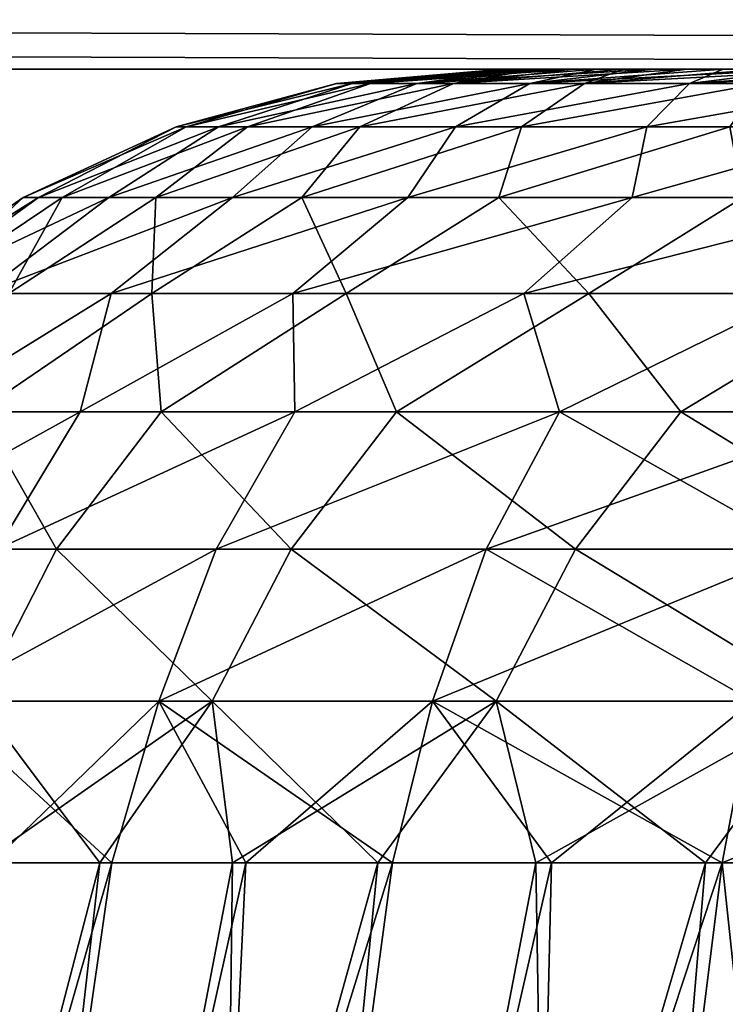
# Model space of a CAD drawing. Header units: millimetres. Extents: x -30 to 30, y -182 to 40.
# Tile 161 of 196: x 9.066 to 9.8, y 36.526 to 37.551. Entities that reach past the tile are written whole.
import ezdxf

# ---------------------------------------------------------------- set-up
doc = ezdxf.new("R2010")
doc.units = ezdxf.units.MM
doc.header["$LTSCALE"] = 65.185185
for name, color, linetype in [('154', 7, 'CONTINUOUS'), ('155', 7, 'CONTINUOUS'), ('175', 7, 'CONTINUOUS'), ('176', 7, 'CONTINUOUS'), ('88', 7, 'CONTINUOUS'), ('89', 7, 'CONTINUOUS'), ('90', 7, 'CONTINUOUS'), ('91', 7, 'CONTINUOUS')]:
    doc.layers.add(name, color=color, linetype=linetype)

msp = doc.modelspace()

# ---------------------------------------------------------------- linework, layer by layer
at = {"layer": '154', "linetype": 'Continuous'}
for points in [[(-20.5967, 37.618, 13.5257), (13.5257, 37.618, -20.5967), (12.5865, 37.5, -19.6576), (-20.5967, 37.618, 13.5257)], [(-19.6576, 37.5, 12.5865), (-20.5967, 37.618, 13.5257), (12.5865, 37.5, -19.6576), (-19.6576, 37.5, 12.5865)]]:
    msp.add_3dface(points, dxfattribs=at)
at = {"layer": '155', "linetype": 'Continuous'}
for points in [[(-13.5257, 37.618, 20.5967), (-12.5865, 37.5, 19.6576), (20.5967, 37.618, -13.5257), (-13.5257, 37.618, 20.5967)], [(-12.5865, 37.5, 19.6576), (19.6576, 37.5, -12.5865), (20.5967, 37.618, -13.5257), (-12.5865, 37.5, 19.6576)]]:
    msp.add_3dface(points, dxfattribs=at)
at = {"layer": '175', "linetype": 'Continuous'}
for points in [[(-12.5865, 37.5, -19.6576), (-13.5257, 37.618, -20.5967), (19.6576, 37.5, 12.5865), (-12.5865, 37.5, -19.6576)], [(-13.5257, 37.618, -20.5967), (20.5967, 37.618, 13.5257), (19.6576, 37.5, 12.5865), (-13.5257, 37.618, -20.5967)]]:
    msp.add_3dface(points, dxfattribs=at)
at = {"layer": '176', "linetype": 'Continuous'}
for points in [[(-20.5967, 37.618, -13.5257), (-19.6576, 37.5, -12.5865), (13.5257, 37.618, 20.5967), (-20.5967, 37.618, -13.5257)], [(-19.6576, 37.5, -12.5865), (12.5865, 37.5, 19.6576), (13.5257, 37.618, 20.5967), (-19.6576, 37.5, -12.5865)]]:
    msp.add_3dface(points, dxfattribs=at)
at = {"layer": '88', "linetype": 'Continuous'}
for points in [[(8.9485, 34.9132, -15.0886), (8.689, 34.9132, -14.6105), (9.149, 36.6736, -14.8204), (8.9485, 34.9132, -15.0886)], [(9.149, 36.6736, -14.8204), (8.689, 34.9132, -14.6105), (9.0251, 36.6736, -14.5924), (9.149, 36.6736, -14.8204)], [(8.9084, 34.9132, -10.4327), (9.2165, 34.9132, -9.9844), (9.3008, 36.6736, -10.3952), (8.9084, 34.9132, -10.4327)], [(9.0363, 36.6736, -10.8414), (8.9084, 34.9132, -10.4327), (9.1615, 36.6736, -10.6142), (9.0363, 36.6736, -10.8414)], [(9.1615, 36.6736, -10.6142), (8.9084, 34.9132, -10.4327), (9.3008, 36.6736, -10.3952), (9.1615, 36.6736, -10.6142)], [(9.2643, 34.9132, -15.5316), (8.9485, 34.9132, -15.0886), (9.4383, 36.6736, -15.2509), (9.2643, 34.9132, -15.5316)], [(9.4383, 36.6736, -15.2509), (8.9485, 34.9132, -15.0886), (9.2869, 36.6736, -15.0402), (9.4383, 36.6736, -15.2509)], [(9.2869, 36.6736, -15.0402), (8.9485, 34.9132, -15.0886), (9.149, 36.6736, -14.8204), (9.2869, 36.6736, -15.0402)], [(9.2165, 34.9132, -9.9844), (9.577, 34.9132, -9.577), (9.6188, 36.6736, -9.9856), (9.2165, 34.9132, -9.9844)], [(9.3008, 36.6736, -10.3952), (9.2165, 34.9132, -9.9844), (9.4534, 36.6736, -10.1854), (9.3008, 36.6736, -10.3952)], [(9.4534, 36.6736, -10.1854), (9.2165, 34.9132, -9.9844), (9.6188, 36.6736, -9.9856), (9.4534, 36.6736, -10.1854)], [(9.6317, 34.9132, -15.9327), (9.2643, 34.9132, -15.5316), (9.7791, 36.6736, -15.6419), (9.6317, 34.9132, -15.9327)], [(9.7791, 36.6736, -15.6419), (9.2643, 34.9132, -15.5316), (9.6026, 36.6736, -15.4517), (9.7791, 36.6736, -15.6419)], [(9.6026, 36.6736, -15.4517), (9.2643, 34.9132, -15.5316), (9.4383, 36.6736, -15.2509), (9.6026, 36.6736, -15.4517)], [(9.6188, 36.6736, -9.9856), (9.577, 34.9132, -9.577), (9.7965, 36.6736, -9.7965), (9.6188, 36.6736, -9.9856)], [(9.577, 34.9132, -9.577), (9.9844, 34.9132, -9.2165), (9.7965, 36.6736, -9.7965), (9.577, 34.9132, -9.577)], [(10.0453, 34.9132, -16.2861), (9.6317, 34.9132, -15.9327), (10.166, 36.6736, -15.9873), (10.0453, 34.9132, -16.2861)], [(10.166, 36.6736, -15.9873), (9.6317, 34.9132, -15.9327), (9.9671, 36.6736, -15.8206), (10.166, 36.6736, -15.9873)], [(9.9671, 36.6736, -15.8206), (9.6317, 34.9132, -15.9327), (9.7791, 36.6736, -15.6419), (9.9671, 36.6736, -15.8206)], [(9.7965, 36.6736, -9.7965), (9.9844, 34.9132, -9.2165), (9.9856, 36.6736, -9.6188), (9.7965, 36.6736, -9.7965)]]:
    msp.add_3dface(points, dxfattribs=at)
at = {"layer": '89', "linetype": 'Continuous'}
for points in [[(9.5781, 37.5, -12.9923), (9.3953, 37.485, -12.8055), (9.5675, 37.5, -12.7813), (9.5781, 37.5, -12.9923)], [(9.3953, 37.485, -12.8055), (9.4114, 37.485, -12.3914), (9.5675, 37.5, -12.7813), (9.3953, 37.485, -12.8055)], [(9.4307, 37.485, -13.2185), (9.3953, 37.485, -12.8055), (9.5781, 37.5, -12.9923), (9.4307, 37.485, -13.2185)], [(9.571, 37.5, -12.57), (9.4114, 37.485, -12.3914), (9.5886, 37.5, -12.3595), (9.571, 37.5, -12.57)], [(9.5675, 37.5, -12.7813), (9.4114, 37.485, -12.3914), (9.571, 37.5, -12.57), (9.5675, 37.5, -12.7813)], [(9.4114, 37.485, -12.3914), (9.4788, 37.485, -11.9824), (9.5886, 37.5, -12.3595), (9.4114, 37.485, -12.3914)], [(9.6028, 37.5, -13.2021), (9.4307, 37.485, -13.2185), (9.5781, 37.5, -12.9923), (9.6028, 37.5, -13.2021)], [(9.6415, 37.5, -13.4098), (9.4307, 37.485, -13.2185), (9.6028, 37.5, -13.2021), (9.6415, 37.5, -13.4098)], [(9.5171, 37.485, -13.6238), (9.4307, 37.485, -13.2185), (9.6415, 37.5, -13.4098), (9.5171, 37.485, -13.6238)], [(9.6202, 37.5, -12.1506), (9.4788, 37.485, -11.9824), (9.6657, 37.5, -11.9442), (9.6202, 37.5, -12.1506)], [(9.5886, 37.5, -12.3595), (9.4788, 37.485, -11.9824), (9.6202, 37.5, -12.1506), (9.5886, 37.5, -12.3595)], [(9.4788, 37.485, -11.9824), (9.5965, 37.485, -11.585), (9.6657, 37.5, -11.9442), (9.4788, 37.485, -11.9824)], [(9.6939, 37.5, -13.6145), (9.5171, 37.485, -13.6238), (9.6415, 37.5, -13.4098), (9.6939, 37.5, -13.6145)], [(9.7599, 37.5, -13.8152), (9.5171, 37.485, -13.6238), (9.6939, 37.5, -13.6145), (9.7599, 37.5, -13.8152)], [(9.6531, 37.485, -14.0154), (9.5171, 37.485, -13.6238), (9.7599, 37.5, -13.8152), (9.6531, 37.485, -14.0154)], [(9.7249, 37.5, -11.7414), (9.5965, 37.485, -11.585), (9.7975, 37.5, -11.543), (9.7249, 37.5, -11.7414)], [(9.6657, 37.5, -11.9442), (9.5965, 37.485, -11.585), (9.7249, 37.5, -11.7414), (9.6657, 37.5, -11.9442)], [(9.5965, 37.485, -11.585), (9.7625, 37.485, -11.2053), (9.7975, 37.5, -11.543), (9.5965, 37.485, -11.585)], [(9.8366, 37.485, -14.387), (9.6531, 37.485, -14.0154), (9.9314, 37.5, -14.2012), (9.8366, 37.485, -14.387)], [(9.8392, 37.5, -14.0111), (9.6531, 37.485, -14.0154), (9.7599, 37.5, -13.8152), (9.8392, 37.5, -14.0111)], [(9.9314, 37.5, -14.2012), (9.6531, 37.485, -14.0154), (9.8392, 37.5, -14.0111), (9.9314, 37.5, -14.2012)], [(9.8832, 37.5, -11.3499), (9.7625, 37.485, -11.2053), (9.9816, 37.5, -11.1629), (9.8832, 37.5, -11.3499)], [(9.7975, 37.5, -11.543), (9.7625, 37.485, -11.2053), (9.8832, 37.5, -11.3499), (9.7975, 37.5, -11.543)], [(9.7625, 37.485, -11.2053), (9.9744, 37.485, -10.849), (9.9816, 37.5, -11.1629), (9.7625, 37.485, -11.2053)], [(9.2386, 37.44, -13.0268), (9.2285, 37.44, -12.5915), (9.3953, 37.485, -12.8055), (9.2386, 37.44, -13.0268)], [(9.2285, 37.44, -12.5915), (9.2725, 37.44, -12.1583), (9.4114, 37.485, -12.3914), (9.2285, 37.44, -12.5915)], [(9.3953, 37.485, -12.8055), (9.2285, 37.44, -12.5915), (9.4114, 37.485, -12.3914), (9.3953, 37.485, -12.8055)], [(9.3027, 37.44, -13.4575), (9.2386, 37.44, -13.0268), (9.4307, 37.485, -13.2185), (9.3027, 37.44, -13.4575)], [(9.4307, 37.485, -13.2185), (9.2386, 37.44, -13.0268), (9.3953, 37.485, -12.8055), (9.4307, 37.485, -13.2185)], [(9.4114, 37.485, -12.3914), (9.2725, 37.44, -12.1583), (9.4788, 37.485, -11.9824), (9.4114, 37.485, -12.3914)], [(9.2725, 37.44, -12.1583), (9.3698, 37.44, -11.734), (9.4788, 37.485, -11.9824), (9.2725, 37.44, -12.1583)], [(9.4196, 37.44, -13.8769), (9.3027, 37.44, -13.4575), (9.5171, 37.485, -13.6238), (9.4196, 37.44, -13.8769)], [(9.5171, 37.485, -13.6238), (9.3027, 37.44, -13.4575), (9.4307, 37.485, -13.2185), (9.5171, 37.485, -13.6238)], [(9.3698, 37.44, -11.734), (9.5191, 37.44, -11.325), (9.5965, 37.485, -11.585), (9.3698, 37.44, -11.734)], [(9.4788, 37.485, -11.9824), (9.3698, 37.44, -11.734), (9.5965, 37.485, -11.585), (9.4788, 37.485, -11.9824)], [(9.5878, 37.44, -14.2785), (9.4196, 37.44, -13.8769), (9.6531, 37.485, -14.0154), (9.5878, 37.44, -14.2785)], [(9.6531, 37.485, -14.0154), (9.4196, 37.44, -13.8769), (9.5171, 37.485, -13.6238), (9.6531, 37.485, -14.0154)], [(9.5191, 37.44, -11.325), (9.718, 37.44, -10.9376), (9.7625, 37.485, -11.2053), (9.5191, 37.44, -11.325)], [(9.5965, 37.485, -11.585), (9.5191, 37.44, -11.325), (9.7625, 37.485, -11.2053), (9.5965, 37.485, -11.585)], [(9.8045, 37.44, -14.6561), (9.5878, 37.44, -14.2785), (9.8366, 37.485, -14.387), (9.8045, 37.44, -14.6561)], [(9.8366, 37.485, -14.387), (9.5878, 37.44, -14.2785), (9.6531, 37.485, -14.0154), (9.8366, 37.485, -14.387)], [(9.7625, 37.485, -11.2053), (9.718, 37.44, -10.9376), (9.9744, 37.485, -10.849), (9.7625, 37.485, -11.2053)], [(9.718, 37.44, -10.9376), (9.9634, 37.44, -10.578), (9.9744, 37.485, -10.849), (9.718, 37.44, -10.9376)], [(9.2285, 37.44, -12.5915), (9.2386, 37.44, -13.0268), (9.069, 37.3664, -12.8267), (9.2285, 37.44, -12.5915)], [(9.069, 37.3664, -12.8267), (9.2386, 37.44, -13.0268), (9.1098, 37.3664, -13.282), (9.069, 37.3664, -12.8267)], [(9.0852, 37.3664, -12.3698), (9.2285, 37.44, -12.5915), (9.069, 37.3664, -12.8267), (9.0852, 37.3664, -12.3698)], [(9.1582, 37.3664, -11.9185), (9.2725, 37.44, -12.1583), (9.0852, 37.3664, -12.3698), (9.1582, 37.3664, -11.9185)], [(9.2725, 37.44, -12.1583), (9.2285, 37.44, -12.5915), (9.0852, 37.3664, -12.3698), (9.2725, 37.44, -12.1583)], [(9.2386, 37.44, -13.0268), (9.3027, 37.44, -13.4575), (9.1098, 37.3664, -13.282), (9.2386, 37.44, -13.0268)], [(9.1098, 37.3664, -13.282), (9.3027, 37.44, -13.4575), (9.2071, 37.3664, -13.7287), (9.1098, 37.3664, -13.282)], [(9.287, 37.3664, -11.4798), (9.3698, 37.44, -11.734), (9.1582, 37.3664, -11.9185), (9.287, 37.3664, -11.4798)], [(9.3698, 37.44, -11.734), (9.2725, 37.44, -12.1583), (9.1582, 37.3664, -11.9185), (9.3698, 37.44, -11.734)], [(9.3027, 37.44, -13.4575), (9.4196, 37.44, -13.8769), (9.2071, 37.3664, -13.7287), (9.3027, 37.44, -13.4575)], [(9.2071, 37.3664, -13.7287), (9.4196, 37.44, -13.8769), (9.3593, 37.3664, -14.1598), (9.2071, 37.3664, -13.7287)], [(9.5191, 37.44, -11.325), (9.3698, 37.44, -11.734), (9.287, 37.3664, -11.4798), (9.5191, 37.44, -11.325)], [(9.4694, 37.3664, -11.0606), (9.5191, 37.44, -11.325), (9.287, 37.3664, -11.4798), (9.4694, 37.3664, -11.0606)], [(9.4196, 37.44, -13.8769), (9.5878, 37.44, -14.2785), (9.3593, 37.3664, -14.1598), (9.4196, 37.44, -13.8769)], [(9.3593, 37.3664, -14.1598), (9.5878, 37.44, -14.2785), (9.5641, 37.3664, -14.5685), (9.3593, 37.3664, -14.1598)], [(9.718, 37.44, -10.9376), (9.5191, 37.44, -11.325), (9.4694, 37.3664, -11.0606), (9.718, 37.44, -10.9376)], [(9.7027, 37.3664, -10.6674), (9.718, 37.44, -10.9376), (9.4694, 37.3664, -11.0606), (9.7027, 37.3664, -10.6674)], [(9.5878, 37.44, -14.2785), (9.8045, 37.44, -14.6561), (9.5641, 37.3664, -14.5685), (9.5878, 37.44, -14.2785)], [(9.5641, 37.3664, -14.5685), (9.8045, 37.44, -14.6561), (9.8182, 37.3664, -14.9486), (9.5641, 37.3664, -14.5685)], [(9.9831, 37.3664, -10.3064), (9.9634, 37.44, -10.578), (9.7027, 37.3664, -10.6674), (9.9831, 37.3664, -10.3064)], [(9.9634, 37.44, -10.578), (9.718, 37.44, -10.9376), (9.7027, 37.3664, -10.6674), (9.9634, 37.44, -10.578)], [(9.0852, 37.3664, -12.3698), (9.069, 37.3664, -12.8267), (8.9251, 37.2664, -12.7863), (9.0852, 37.3664, -12.3698)], [(9.0852, 37.3664, -12.3698), (8.9251, 37.2664, -12.7863), (8.9467, 37.2664, -12.3186), (9.0852, 37.3664, -12.3698)], [(9.069, 37.3664, -12.8267), (8.9611, 37.2664, -13.2532), (8.9251, 37.2664, -12.7863), (9.069, 37.3664, -12.8267)], [(9.1582, 37.3664, -11.9185), (9.0852, 37.3664, -12.3698), (8.9467, 37.2664, -12.3186), (9.1582, 37.3664, -11.9185)], [(9.1582, 37.3664, -11.9185), (8.9467, 37.2664, -12.3186), (9.0257, 37.2664, -11.8571), (9.1582, 37.3664, -11.9185)], [(9.069, 37.3664, -12.8267), (9.1098, 37.3664, -13.282), (8.9611, 37.2664, -13.2532), (9.069, 37.3664, -12.8267)], [(9.1098, 37.3664, -13.282), (9.0542, 37.2664, -13.7121), (8.9611, 37.2664, -13.2532), (9.1098, 37.3664, -13.282)], [(9.287, 37.3664, -11.4798), (9.1582, 37.3664, -11.9185), (9.0257, 37.2664, -11.8571), (9.287, 37.3664, -11.4798)], [(9.287, 37.3664, -11.4798), (9.0257, 37.2664, -11.8571), (9.1608, 37.2664, -11.4087), (9.287, 37.3664, -11.4798)], [(9.1098, 37.3664, -13.282), (9.2071, 37.3664, -13.7287), (9.0542, 37.2664, -13.7121), (9.1098, 37.3664, -13.282)], [(9.2071, 37.3664, -13.7287), (9.203, 37.2664, -14.1561), (9.0542, 37.2664, -13.7121), (9.2071, 37.3664, -13.7287)], [(9.4694, 37.3664, -11.0606), (9.287, 37.3664, -11.4798), (9.1608, 37.2664, -11.4087), (9.4694, 37.3664, -11.0606)], [(9.4694, 37.3664, -11.0606), (9.1608, 37.2664, -11.4087), (9.3499, 37.2664, -10.9804), (9.4694, 37.3664, -11.0606)], [(9.2071, 37.3664, -13.7287), (9.3593, 37.3664, -14.1598), (9.203, 37.2664, -14.1561), (9.2071, 37.3664, -13.7287)], [(9.3593, 37.3664, -14.1598), (9.4052, 37.2664, -14.5784), (9.203, 37.2664, -14.1561), (9.3593, 37.3664, -14.1598)], [(9.7027, 37.3664, -10.6674), (9.4694, 37.3664, -11.0606), (9.3499, 37.2664, -10.9804), (9.7027, 37.3664, -10.6674)], [(9.7027, 37.3664, -10.6674), (9.3499, 37.2664, -10.9804), (9.5902, 37.2664, -10.5785), (9.7027, 37.3664, -10.6674)], [(9.3593, 37.3664, -14.1598), (9.5641, 37.3664, -14.5685), (9.4052, 37.2664, -14.5784), (9.3593, 37.3664, -14.1598)], [(9.5641, 37.3664, -14.5685), (9.6577, 37.2664, -14.9727), (9.4052, 37.2664, -14.5784), (9.5641, 37.3664, -14.5685)], [(9.5641, 37.3664, -14.5685), (9.8182, 37.3664, -14.9486), (9.6577, 37.2664, -14.9727), (9.5641, 37.3664, -14.5685)], [(9.9831, 37.3664, -10.3064), (9.7027, 37.3664, -10.6674), (9.5902, 37.2664, -10.5785), (9.9831, 37.3664, -10.3064)], [(9.9831, 37.3664, -10.3064), (9.5902, 37.2664, -10.5785), (9.8781, 37.2664, -10.2092), (9.9831, 37.3664, -10.3064)], [(9.8182, 37.3664, -14.9486), (9.9569, 37.2664, -15.333), (9.6577, 37.2664, -14.9727), (9.8182, 37.3664, -14.9486)], [(8.9612, 37.1431, -11.6184), (9.1285, 37.1431, -11.1584), (9.1608, 37.2664, -11.4087), (8.9612, 37.1431, -11.6184)], [(9.0257, 37.2664, -11.8571), (8.9612, 37.1431, -11.6184), (9.1608, 37.2664, -11.4087), (9.0257, 37.2664, -11.8571)], [(9.2127, 37.1431, -14.4779), (9.0223, 37.1431, -14.027), (9.203, 37.2664, -14.1561), (9.2127, 37.1431, -14.4779)], [(9.203, 37.2664, -14.1561), (9.0223, 37.1431, -14.027), (9.0542, 37.2664, -13.7121), (9.203, 37.2664, -14.1561)], [(9.1285, 37.1431, -11.1584), (9.3518, 37.1431, -10.7228), (9.3499, 37.2664, -10.9804), (9.1285, 37.1431, -11.1584)], [(9.1608, 37.2664, -11.4087), (9.1285, 37.1431, -11.1584), (9.3499, 37.2664, -10.9804), (9.1608, 37.2664, -11.4087)], [(9.4052, 37.2664, -14.5784), (9.2127, 37.1431, -14.4779), (9.203, 37.2664, -14.1561), (9.4052, 37.2664, -14.5784)], [(9.4578, 37.1431, -14.9017), (9.2127, 37.1431, -14.4779), (9.4052, 37.2664, -14.5784), (9.4578, 37.1431, -14.9017)], [(9.3499, 37.2664, -10.9804), (9.3518, 37.1431, -10.7228), (9.5902, 37.2664, -10.5785), (9.3499, 37.2664, -10.9804)], [(9.3518, 37.1431, -10.7228), (9.6274, 37.1431, -10.3183), (9.5902, 37.2664, -10.5785), (9.3518, 37.1431, -10.7228)], [(9.6577, 37.2664, -14.9727), (9.4578, 37.1431, -14.9017), (9.4052, 37.2664, -14.5784), (9.6577, 37.2664, -14.9727)], [(9.7536, 37.1431, -15.2916), (9.4578, 37.1431, -14.9017), (9.6577, 37.2664, -14.9727), (9.7536, 37.1431, -15.2916)], [(9.5902, 37.2664, -10.5785), (9.6274, 37.1431, -10.3183), (9.8781, 37.2664, -10.2092), (9.5902, 37.2664, -10.5785)], [(9.6274, 37.1431, -10.3183), (9.9513, 37.1431, -9.9513), (9.8781, 37.2664, -10.2092), (9.6274, 37.1431, -10.3183)], [(9.9569, 37.2664, -15.333), (9.7536, 37.1431, -15.2916), (9.6577, 37.2664, -14.9727), (9.9569, 37.2664, -15.333)], [(10.0957, 37.1431, -15.6417), (9.7536, 37.1431, -15.2916), (9.9569, 37.2664, -15.333), (10.0957, 37.1431, -15.6417)], [(8.8701, 37.0002, -11.5734), (9.042, 37.0002, -11.1064), (9.1285, 37.1431, -11.1584), (8.8701, 37.0002, -11.5734)], [(8.9612, 37.1431, -11.6184), (8.8701, 37.0002, -11.5734), (9.1285, 37.1431, -11.1584), (8.9612, 37.1431, -11.6184)], [(9.1039, 37.0002, -14.4835), (8.9151, 37.0002, -14.0231), (9.0223, 37.1431, -14.027), (9.1039, 37.0002, -14.4835)], [(9.2127, 37.1431, -14.4779), (9.1039, 37.0002, -14.4835), (9.0223, 37.1431, -14.027), (9.2127, 37.1431, -14.4779)], [(9.1285, 37.1431, -11.1584), (9.042, 37.0002, -11.1064), (9.3518, 37.1431, -10.7228), (9.1285, 37.1431, -11.1584)], [(9.042, 37.0002, -11.1064), (9.2701, 37.0002, -10.6642), (9.3518, 37.1431, -10.7228), (9.042, 37.0002, -11.1064)], [(9.3481, 37.0002, -14.917), (9.1039, 37.0002, -14.4835), (9.2127, 37.1431, -14.4779), (9.3481, 37.0002, -14.917)], [(9.4578, 37.1431, -14.9017), (9.3481, 37.0002, -14.917), (9.2127, 37.1431, -14.4779), (9.4578, 37.1431, -14.9017)], [(9.3518, 37.1431, -10.7228), (9.2701, 37.0002, -10.6642), (9.6274, 37.1431, -10.3183), (9.3518, 37.1431, -10.7228)], [(9.2701, 37.0002, -10.6642), (9.5511, 37.0002, -10.2534), (9.6274, 37.1431, -10.3183), (9.2701, 37.0002, -10.6642)], [(9.6439, 37.0002, -15.3172), (9.3481, 37.0002, -14.917), (9.4578, 37.1431, -14.9017), (9.6439, 37.0002, -15.3172)], [(9.7536, 37.1431, -15.2916), (9.6439, 37.0002, -15.3172), (9.4578, 37.1431, -14.9017), (9.7536, 37.1431, -15.2916)], [(9.5511, 37.0002, -10.2534), (9.8805, 37.0002, -9.8805), (9.6274, 37.1431, -10.3183), (9.5511, 37.0002, -10.2534)], [(9.6274, 37.1431, -10.3183), (9.8805, 37.0002, -9.8805), (9.9513, 37.1431, -9.9513), (9.6274, 37.1431, -10.3183)], [(9.9868, 37.0002, -15.6778), (9.6439, 37.0002, -15.3172), (9.7536, 37.1431, -15.2916), (9.9868, 37.0002, -15.6778)], [(10.0957, 37.1431, -15.6417), (9.9868, 37.0002, -15.6778), (9.7536, 37.1431, -15.2916), (10.0957, 37.1431, -15.6417)], [(9.1039, 37.0002, -14.4835), (9.0227, 36.842, -14.4848), (8.9151, 37.0002, -14.0231), (9.1039, 37.0002, -14.4835)], [(9.042, 37.0002, -11.1064), (8.9786, 36.842, -11.0673), (9.2701, 37.0002, -10.6642), (9.042, 37.0002, -11.1064)], [(8.9786, 36.842, -11.0673), (9.2103, 36.842, -10.6205), (9.2701, 37.0002, -10.6642), (8.9786, 36.842, -11.0673)], [(9.2659, 36.842, -14.9254), (9.0227, 36.842, -14.4848), (9.1039, 37.0002, -14.4835), (9.2659, 36.842, -14.9254)], [(9.3481, 37.0002, -14.917), (9.2659, 36.842, -14.9254), (9.1039, 37.0002, -14.4835), (9.3481, 37.0002, -14.917)], [(9.2701, 37.0002, -10.6642), (9.2103, 36.842, -10.6205), (9.5511, 37.0002, -10.2534), (9.2701, 37.0002, -10.6642)], [(9.2103, 36.842, -10.6205), (9.495, 36.842, -10.2054), (9.5511, 37.0002, -10.2534), (9.2103, 36.842, -10.6205)], [(9.5612, 36.842, -15.333), (9.2659, 36.842, -14.9254), (9.3481, 37.0002, -14.917), (9.5612, 36.842, -15.333)], [(9.6439, 37.0002, -15.3172), (9.5612, 36.842, -15.333), (9.3481, 37.0002, -14.917), (9.6439, 37.0002, -15.3172)], [(9.495, 36.842, -10.2054), (9.8284, 36.842, -9.8284), (9.5511, 37.0002, -10.2534), (9.495, 36.842, -10.2054)], [(9.5511, 37.0002, -10.2534), (9.8284, 36.842, -9.8284), (9.8805, 37.0002, -9.8805), (9.5511, 37.0002, -10.2534)], [(9.9042, 36.842, -15.7013), (9.5612, 36.842, -15.333), (9.6439, 37.0002, -15.3172), (9.9042, 36.842, -15.7013)], [(9.9868, 37.0002, -15.6778), (9.9042, 36.842, -15.7013), (9.6439, 37.0002, -15.3172), (9.9868, 37.0002, -15.6778)], [(9.0363, 36.6736, -10.8414), (9.1615, 36.6736, -10.6142), (8.9786, 36.842, -11.0673), (9.0363, 36.6736, -10.8414)], [(8.9786, 36.842, -11.0673), (9.1615, 36.6736, -10.6142), (9.2103, 36.842, -10.6205), (8.9786, 36.842, -11.0673)], [(9.2659, 36.842, -14.9254), (9.0251, 36.6736, -14.5924), (9.0227, 36.842, -14.4848), (9.2659, 36.842, -14.9254)], [(9.149, 36.6736, -14.8204), (9.0251, 36.6736, -14.5924), (9.2659, 36.842, -14.9254), (9.149, 36.6736, -14.8204)], [(9.2869, 36.6736, -15.0402), (9.149, 36.6736, -14.8204), (9.2659, 36.842, -14.9254), (9.2869, 36.6736, -15.0402)], [(9.1615, 36.6736, -10.6142), (9.3008, 36.6736, -10.3952), (9.2103, 36.842, -10.6205), (9.1615, 36.6736, -10.6142)], [(9.3008, 36.6736, -10.3952), (9.4534, 36.6736, -10.1854), (9.2103, 36.842, -10.6205), (9.3008, 36.6736, -10.3952)], [(9.2103, 36.842, -10.6205), (9.4534, 36.6736, -10.1854), (9.495, 36.842, -10.2054), (9.2103, 36.842, -10.6205)], [(9.5612, 36.842, -15.333), (9.2869, 36.6736, -15.0402), (9.2659, 36.842, -14.9254), (9.5612, 36.842, -15.333)], [(9.4383, 36.6736, -15.2509), (9.2869, 36.6736, -15.0402), (9.5612, 36.842, -15.333), (9.4383, 36.6736, -15.2509)], [(9.6026, 36.6736, -15.4517), (9.4383, 36.6736, -15.2509), (9.5612, 36.842, -15.333), (9.6026, 36.6736, -15.4517)], [(9.4534, 36.6736, -10.1854), (9.6188, 36.6736, -9.9856), (9.495, 36.842, -10.2054), (9.4534, 36.6736, -10.1854)], [(9.6188, 36.6736, -9.9856), (9.7965, 36.6736, -9.7965), (9.495, 36.842, -10.2054), (9.6188, 36.6736, -9.9856)], [(9.495, 36.842, -10.2054), (9.7965, 36.6736, -9.7965), (9.8284, 36.842, -9.8284), (9.495, 36.842, -10.2054)], [(9.9042, 36.842, -15.7013), (9.6026, 36.6736, -15.4517), (9.5612, 36.842, -15.333), (9.9042, 36.842, -15.7013)], [(9.7791, 36.6736, -15.6419), (9.6026, 36.6736, -15.4517), (9.9042, 36.842, -15.7013), (9.7791, 36.6736, -15.6419)], [(9.9671, 36.6736, -15.8206), (9.7791, 36.6736, -15.6419), (9.9042, 36.842, -15.7013), (9.9671, 36.6736, -15.8206)], [(9.7965, 36.6736, -9.7965), (9.9856, 36.6736, -9.6188), (9.8284, 36.842, -9.8284), (9.7965, 36.6736, -9.7965)]]:
    msp.add_3dface(points, dxfattribs=at)
at = {"layer": '90', "linetype": 'Continuous'}
for points in [[(8.9084, 34.9132, 10.4327), (8.6571, 34.9132, 10.9152), (9.1615, 36.6736, 10.6142), (8.9084, 34.9132, 10.4327)], [(9.1615, 36.6736, 10.6142), (8.6571, 34.9132, 10.9152), (9.0363, 36.6736, 10.8414), (9.1615, 36.6736, 10.6142)], [(9.2165, 34.9132, 9.9844), (8.9084, 34.9132, 10.4327), (9.4534, 36.6736, 10.1854), (9.2165, 34.9132, 9.9844)], [(9.4534, 36.6736, 10.1854), (8.9084, 34.9132, 10.4327), (9.3008, 36.6736, 10.3952), (9.4534, 36.6736, 10.1854)], [(9.3008, 36.6736, 10.3952), (8.9084, 34.9132, 10.4327), (9.1615, 36.6736, 10.6142), (9.3008, 36.6736, 10.3952)], [(8.9485, 34.9132, 15.0886), (9.2643, 34.9132, 15.5316), (9.2869, 36.6736, 15.0402), (8.9485, 34.9132, 15.0886)], [(9.0251, 36.6736, 14.5924), (8.9485, 34.9132, 15.0886), (9.149, 36.6736, 14.8204), (9.0251, 36.6736, 14.5924)], [(9.149, 36.6736, 14.8204), (8.9485, 34.9132, 15.0886), (9.2869, 36.6736, 15.0402), (9.149, 36.6736, 14.8204)], [(9.577, 34.9132, 9.577), (9.2165, 34.9132, 9.9844), (9.7965, 36.6736, 9.7965), (9.577, 34.9132, 9.577)], [(9.7965, 36.6736, 9.7965), (9.2165, 34.9132, 9.9844), (9.6188, 36.6736, 9.9856), (9.7965, 36.6736, 9.7965)], [(9.6188, 36.6736, 9.9856), (9.2165, 34.9132, 9.9844), (9.4534, 36.6736, 10.1854), (9.6188, 36.6736, 9.9856)], [(9.2643, 34.9132, 15.5316), (9.6317, 34.9132, 15.9327), (9.6026, 36.6736, 15.4517), (9.2643, 34.9132, 15.5316)], [(9.2869, 36.6736, 15.0402), (9.2643, 34.9132, 15.5316), (9.4383, 36.6736, 15.2509), (9.2869, 36.6736, 15.0402)], [(9.4383, 36.6736, 15.2509), (9.2643, 34.9132, 15.5316), (9.6026, 36.6736, 15.4517), (9.4383, 36.6736, 15.2509)], [(9.9844, 34.9132, 9.2165), (9.577, 34.9132, 9.577), (9.9856, 36.6736, 9.6188), (9.9844, 34.9132, 9.2165)], [(9.9856, 36.6736, 9.6188), (9.577, 34.9132, 9.577), (9.7965, 36.6736, 9.7965), (9.9856, 36.6736, 9.6188)], [(9.6026, 36.6736, 15.4517), (9.6317, 34.9132, 15.9327), (9.7791, 36.6736, 15.6419), (9.6026, 36.6736, 15.4517)], [(9.6317, 34.9132, 15.9327), (10.0453, 34.9132, 16.2861), (9.9671, 36.6736, 15.8206), (9.6317, 34.9132, 15.9327)], [(9.7791, 36.6736, 15.6419), (9.6317, 34.9132, 15.9327), (9.9671, 36.6736, 15.8206), (9.7791, 36.6736, 15.6419)]]:
    msp.add_3dface(points, dxfattribs=at)
at = {"layer": '91', "linetype": 'Continuous'}
for points in [[(9.5675, 37.5, 12.7812), (9.3953, 37.485, 12.8055), (9.5781, 37.5, 12.9922), (9.5675, 37.5, 12.7812)], [(9.4114, 37.485, 12.3914), (9.3953, 37.485, 12.8055), (9.571, 37.5, 12.57), (9.4114, 37.485, 12.3914)], [(9.3953, 37.485, 12.8055), (9.4307, 37.485, 13.2185), (9.5781, 37.5, 12.9922), (9.3953, 37.485, 12.8055)], [(9.571, 37.5, 12.57), (9.3953, 37.485, 12.8055), (9.5675, 37.5, 12.7812), (9.571, 37.5, 12.57)], [(9.4788, 37.485, 11.9824), (9.4114, 37.485, 12.3914), (9.6202, 37.5, 12.1505), (9.4788, 37.485, 11.9824)], [(9.6202, 37.5, 12.1505), (9.4114, 37.485, 12.3914), (9.5886, 37.5, 12.3594), (9.6202, 37.5, 12.1505)], [(9.5886, 37.5, 12.3594), (9.4114, 37.485, 12.3914), (9.571, 37.5, 12.57), (9.5886, 37.5, 12.3594)], [(9.4307, 37.485, 13.2185), (9.5171, 37.485, 13.6239), (9.6028, 37.5, 13.2021), (9.4307, 37.485, 13.2185)], [(9.5781, 37.5, 12.9922), (9.4307, 37.485, 13.2185), (9.6028, 37.5, 13.2021), (9.5781, 37.5, 12.9922)], [(9.5965, 37.485, 11.585), (9.4788, 37.485, 11.9824), (9.7249, 37.5, 11.7414), (9.5965, 37.485, 11.585)], [(9.7249, 37.5, 11.7414), (9.4788, 37.485, 11.9824), (9.6657, 37.5, 11.9442), (9.7249, 37.5, 11.7414)], [(9.6657, 37.5, 11.9442), (9.4788, 37.485, 11.9824), (9.6202, 37.5, 12.1505), (9.6657, 37.5, 11.9442)], [(9.5171, 37.485, 13.6239), (9.6531, 37.485, 14.0154), (9.6939, 37.5, 13.6145), (9.5171, 37.485, 13.6239)], [(9.6028, 37.5, 13.2021), (9.5171, 37.485, 13.6239), (9.6414, 37.5, 13.4098), (9.6028, 37.5, 13.2021)], [(9.6414, 37.5, 13.4098), (9.5171, 37.485, 13.6239), (9.6939, 37.5, 13.6145), (9.6414, 37.5, 13.4098)], [(9.8833, 37.5, 11.3498), (9.5965, 37.485, 11.585), (9.7975, 37.5, 11.5429), (9.8833, 37.5, 11.3498)], [(9.7975, 37.5, 11.5429), (9.5965, 37.485, 11.585), (9.7249, 37.5, 11.7414), (9.7975, 37.5, 11.5429)], [(9.7625, 37.485, 11.2053), (9.5965, 37.485, 11.585), (9.8833, 37.5, 11.3498), (9.7625, 37.485, 11.2053)], [(9.6531, 37.485, 14.0154), (9.8366, 37.485, 14.387), (9.8392, 37.5, 14.011), (9.6531, 37.485, 14.0154)], [(9.6939, 37.5, 13.6145), (9.6531, 37.485, 14.0154), (9.7599, 37.5, 13.8152), (9.6939, 37.5, 13.6145)], [(9.7599, 37.5, 13.8152), (9.6531, 37.485, 14.0154), (9.8392, 37.5, 14.011), (9.7599, 37.5, 13.8152)], [(9.9744, 37.485, 10.849), (9.7625, 37.485, 11.2053), (10.0924, 37.5, 10.9829), (9.9744, 37.485, 10.849)], [(10.0924, 37.5, 10.9829), (9.7625, 37.485, 11.2053), (9.9817, 37.5, 11.1629), (10.0924, 37.5, 10.9829)], [(9.9817, 37.5, 11.1629), (9.7625, 37.485, 11.2053), (9.8833, 37.5, 11.3498), (9.9817, 37.5, 11.1629)], [(9.2725, 37.44, 12.1583), (9.2285, 37.44, 12.5915), (9.4114, 37.485, 12.3914), (9.2725, 37.44, 12.1583)], [(9.2285, 37.44, 12.5915), (9.2386, 37.44, 13.0268), (9.3953, 37.485, 12.8055), (9.2285, 37.44, 12.5915)], [(9.4114, 37.485, 12.3914), (9.2285, 37.44, 12.5915), (9.3953, 37.485, 12.8055), (9.4114, 37.485, 12.3914)], [(9.2386, 37.44, 13.0268), (9.3027, 37.44, 13.4575), (9.4307, 37.485, 13.2185), (9.2386, 37.44, 13.0268)], [(9.3953, 37.485, 12.8055), (9.2386, 37.44, 13.0268), (9.4307, 37.485, 13.2185), (9.3953, 37.485, 12.8055)], [(9.3698, 37.44, 11.734), (9.2725, 37.44, 12.1583), (9.4788, 37.485, 11.9824), (9.3698, 37.44, 11.734)], [(9.4788, 37.485, 11.9824), (9.2725, 37.44, 12.1583), (9.4114, 37.485, 12.3914), (9.4788, 37.485, 11.9824)], [(9.3027, 37.44, 13.4575), (9.4196, 37.44, 13.8769), (9.5171, 37.485, 13.6239), (9.3027, 37.44, 13.4575)], [(9.4307, 37.485, 13.2185), (9.3027, 37.44, 13.4575), (9.5171, 37.485, 13.6239), (9.4307, 37.485, 13.2185)], [(9.5191, 37.44, 11.325), (9.3698, 37.44, 11.734), (9.5965, 37.485, 11.585), (9.5191, 37.44, 11.325)], [(9.5965, 37.485, 11.585), (9.3698, 37.44, 11.734), (9.4788, 37.485, 11.9824), (9.5965, 37.485, 11.585)], [(9.5171, 37.485, 13.6239), (9.4196, 37.44, 13.8769), (9.6531, 37.485, 14.0154), (9.5171, 37.485, 13.6239)], [(9.4196, 37.44, 13.8769), (9.5878, 37.44, 14.2785), (9.6531, 37.485, 14.0154), (9.4196, 37.44, 13.8769)], [(9.718, 37.44, 10.9376), (9.5191, 37.44, 11.325), (9.7625, 37.485, 11.2053), (9.718, 37.44, 10.9376)], [(9.7625, 37.485, 11.2053), (9.5191, 37.44, 11.325), (9.5965, 37.485, 11.585), (9.7625, 37.485, 11.2053)], [(9.5878, 37.44, 14.2785), (9.8045, 37.44, 14.6561), (9.8366, 37.485, 14.387), (9.5878, 37.44, 14.2785)], [(9.6531, 37.485, 14.0154), (9.5878, 37.44, 14.2785), (9.8366, 37.485, 14.387), (9.6531, 37.485, 14.0154)], [(9.9744, 37.485, 10.849), (9.718, 37.44, 10.9376), (9.7625, 37.485, 11.2053), (9.9744, 37.485, 10.849)], [(9.9634, 37.44, 10.578), (9.718, 37.44, 10.9376), (9.9744, 37.485, 10.849), (9.9634, 37.44, 10.578)], [(9.1098, 37.3664, 13.282), (9.2386, 37.44, 13.0268), (9.069, 37.3664, 12.8266), (9.1098, 37.3664, 13.282)], [(9.2386, 37.44, 13.0268), (9.2285, 37.44, 12.5915), (9.069, 37.3664, 12.8266), (9.2386, 37.44, 13.0268)], [(9.069, 37.3664, 12.8266), (9.2285, 37.44, 12.5915), (9.0852, 37.3664, 12.3698), (9.069, 37.3664, 12.8266)], [(9.2285, 37.44, 12.5915), (9.2725, 37.44, 12.1583), (9.0852, 37.3664, 12.3698), (9.2285, 37.44, 12.5915)], [(9.0852, 37.3664, 12.3698), (9.2725, 37.44, 12.1583), (9.1582, 37.3664, 11.9185), (9.0852, 37.3664, 12.3698)], [(9.3027, 37.44, 13.4575), (9.2386, 37.44, 13.0268), (9.1098, 37.3664, 13.282), (9.3027, 37.44, 13.4575)], [(9.2071, 37.3664, 13.7287), (9.3027, 37.44, 13.4575), (9.1098, 37.3664, 13.282), (9.2071, 37.3664, 13.7287)], [(9.2725, 37.44, 12.1583), (9.3698, 37.44, 11.734), (9.1582, 37.3664, 11.9185), (9.2725, 37.44, 12.1583)], [(9.1582, 37.3664, 11.9185), (9.3698, 37.44, 11.734), (9.287, 37.3664, 11.4798), (9.1582, 37.3664, 11.9185)], [(9.4196, 37.44, 13.8769), (9.3027, 37.44, 13.4575), (9.2071, 37.3664, 13.7287), (9.4196, 37.44, 13.8769)], [(9.3593, 37.3664, 14.1598), (9.4196, 37.44, 13.8769), (9.2071, 37.3664, 13.7287), (9.3593, 37.3664, 14.1598)], [(9.3698, 37.44, 11.734), (9.5191, 37.44, 11.325), (9.287, 37.3664, 11.4798), (9.3698, 37.44, 11.734)], [(9.287, 37.3664, 11.4798), (9.5191, 37.44, 11.325), (9.4694, 37.3664, 11.0606), (9.287, 37.3664, 11.4798)], [(9.5641, 37.3664, 14.5685), (9.5878, 37.44, 14.2785), (9.3593, 37.3664, 14.1598), (9.5641, 37.3664, 14.5685)], [(9.5878, 37.44, 14.2785), (9.4196, 37.44, 13.8769), (9.3593, 37.3664, 14.1598), (9.5878, 37.44, 14.2785)], [(9.5191, 37.44, 11.325), (9.718, 37.44, 10.9376), (9.4694, 37.3664, 11.0606), (9.5191, 37.44, 11.325)], [(9.4694, 37.3664, 11.0606), (9.718, 37.44, 10.9376), (9.7027, 37.3664, 10.6674), (9.4694, 37.3664, 11.0606)], [(9.8045, 37.44, 14.6561), (9.5878, 37.44, 14.2785), (9.5641, 37.3664, 14.5685), (9.8045, 37.44, 14.6561)], [(9.8182, 37.3664, 14.9486), (9.8045, 37.44, 14.6561), (9.5641, 37.3664, 14.5685), (9.8182, 37.3664, 14.9486)], [(9.7027, 37.3664, 10.6674), (9.9634, 37.44, 10.578), (9.9831, 37.3664, 10.3064), (9.7027, 37.3664, 10.6674)], [(9.718, 37.44, 10.9376), (9.9634, 37.44, 10.578), (9.7027, 37.3664, 10.6674), (9.718, 37.44, 10.9376)], [(9.069, 37.3664, 12.8266), (9.0852, 37.3664, 12.3698), (8.9251, 37.2664, 12.7863), (9.069, 37.3664, 12.8266)], [(9.069, 37.3664, 12.8266), (8.9251, 37.2664, 12.7863), (8.9611, 37.2664, 13.2532), (9.069, 37.3664, 12.8266)], [(9.0852, 37.3664, 12.3698), (8.9467, 37.2664, 12.3186), (8.9251, 37.2664, 12.7863), (9.0852, 37.3664, 12.3698)], [(9.0852, 37.3664, 12.3698), (9.1582, 37.3664, 11.9185), (8.9467, 37.2664, 12.3186), (9.0852, 37.3664, 12.3698)], [(9.1582, 37.3664, 11.9185), (9.0257, 37.2664, 11.8571), (8.9467, 37.2664, 12.3186), (9.1582, 37.3664, 11.9185)], [(9.1098, 37.3664, 13.282), (9.069, 37.3664, 12.8266), (8.9611, 37.2664, 13.2532), (9.1098, 37.3664, 13.282)], [(9.1098, 37.3664, 13.282), (8.9611, 37.2664, 13.2532), (9.0542, 37.2664, 13.7121), (9.1098, 37.3664, 13.282)], [(9.287, 37.3664, 11.4798), (9.1608, 37.2664, 11.4087), (9.0257, 37.2664, 11.8571), (9.287, 37.3664, 11.4798)], [(9.1582, 37.3664, 11.9185), (9.287, 37.3664, 11.4798), (9.0257, 37.2664, 11.8571), (9.1582, 37.3664, 11.9185)], [(9.2071, 37.3664, 13.7287), (9.1098, 37.3664, 13.282), (9.0542, 37.2664, 13.7121), (9.2071, 37.3664, 13.7287)], [(9.2071, 37.3664, 13.7287), (9.0542, 37.2664, 13.7121), (9.203, 37.2664, 14.1561), (9.2071, 37.3664, 13.7287)], [(9.4694, 37.3664, 11.0606), (9.3499, 37.2664, 10.9804), (9.1608, 37.2664, 11.4087), (9.4694, 37.3664, 11.0606)], [(9.287, 37.3664, 11.4798), (9.4694, 37.3664, 11.0606), (9.1608, 37.2664, 11.4087), (9.287, 37.3664, 11.4798)], [(9.3593, 37.3664, 14.1598), (9.2071, 37.3664, 13.7287), (9.203, 37.2664, 14.1561), (9.3593, 37.3664, 14.1598)], [(9.3593, 37.3664, 14.1598), (9.203, 37.2664, 14.1561), (9.4052, 37.2664, 14.5784), (9.3593, 37.3664, 14.1598)], [(9.4694, 37.3664, 11.0606), (9.7027, 37.3664, 10.6674), (9.3499, 37.2664, 10.9804), (9.4694, 37.3664, 11.0606)], [(9.7027, 37.3664, 10.6674), (9.5902, 37.2664, 10.5785), (9.3499, 37.2664, 10.9804), (9.7027, 37.3664, 10.6674)], [(9.5641, 37.3664, 14.5685), (9.3593, 37.3664, 14.1598), (9.4052, 37.2664, 14.5784), (9.5641, 37.3664, 14.5685)], [(9.5641, 37.3664, 14.5685), (9.4052, 37.2664, 14.5784), (9.6577, 37.2664, 14.9727), (9.5641, 37.3664, 14.5685)], [(9.8182, 37.3664, 14.9486), (9.5641, 37.3664, 14.5685), (9.6577, 37.2664, 14.9727), (9.8182, 37.3664, 14.9486)], [(9.7027, 37.3664, 10.6674), (9.9831, 37.3664, 10.3064), (9.5902, 37.2664, 10.5785), (9.7027, 37.3664, 10.6674)], [(9.9831, 37.3664, 10.3064), (9.8781, 37.2664, 10.2092), (9.5902, 37.2664, 10.5785), (9.9831, 37.3664, 10.3064)], [(9.8182, 37.3664, 14.9486), (9.6577, 37.2664, 14.9727), (9.9569, 37.2664, 15.333), (9.8182, 37.3664, 14.9486)], [(9.1285, 37.1431, 11.1584), (8.9612, 37.1431, 11.6184), (9.1608, 37.2664, 11.4087), (9.1285, 37.1431, 11.1584)], [(9.1608, 37.2664, 11.4087), (8.9612, 37.1431, 11.6184), (9.0257, 37.2664, 11.8571), (9.1608, 37.2664, 11.4087)], [(9.0223, 37.1431, 14.027), (9.2127, 37.1431, 14.4779), (9.203, 37.2664, 14.1561), (9.0223, 37.1431, 14.027)], [(9.0542, 37.2664, 13.7121), (9.0223, 37.1431, 14.027), (9.203, 37.2664, 14.1561), (9.0542, 37.2664, 13.7121)], [(9.3518, 37.1431, 10.7228), (9.1285, 37.1431, 11.1584), (9.3499, 37.2664, 10.9804), (9.3518, 37.1431, 10.7228)], [(9.3499, 37.2664, 10.9804), (9.1285, 37.1431, 11.1584), (9.1608, 37.2664, 11.4087), (9.3499, 37.2664, 10.9804)], [(9.203, 37.2664, 14.1561), (9.2127, 37.1431, 14.4779), (9.4052, 37.2664, 14.5784), (9.203, 37.2664, 14.1561)], [(9.2127, 37.1431, 14.4779), (9.4578, 37.1431, 14.9017), (9.4052, 37.2664, 14.5784), (9.2127, 37.1431, 14.4779)], [(9.5902, 37.2664, 10.5785), (9.3518, 37.1431, 10.7228), (9.3499, 37.2664, 10.9804), (9.5902, 37.2664, 10.5785)], [(9.6274, 37.1431, 10.3183), (9.3518, 37.1431, 10.7228), (9.5902, 37.2664, 10.5785), (9.6274, 37.1431, 10.3183)], [(9.4052, 37.2664, 14.5784), (9.4578, 37.1431, 14.9017), (9.6577, 37.2664, 14.9727), (9.4052, 37.2664, 14.5784)], [(9.4578, 37.1431, 14.9017), (9.7536, 37.1431, 15.2916), (9.6577, 37.2664, 14.9727), (9.4578, 37.1431, 14.9017)], [(9.8781, 37.2664, 10.2092), (9.6274, 37.1431, 10.3183), (9.5902, 37.2664, 10.5785), (9.8781, 37.2664, 10.2092)], [(9.9513, 37.1431, 9.9513), (9.6274, 37.1431, 10.3183), (9.8781, 37.2664, 10.2092), (9.9513, 37.1431, 9.9513)], [(9.6577, 37.2664, 14.9727), (9.7536, 37.1431, 15.2916), (9.9569, 37.2664, 15.333), (9.6577, 37.2664, 14.9727)], [(9.7536, 37.1431, 15.2916), (10.0957, 37.1431, 15.6417), (9.9569, 37.2664, 15.333), (9.7536, 37.1431, 15.2916)], [(9.042, 37.0002, 11.1064), (8.8701, 37.0002, 11.5734), (9.1285, 37.1431, 11.1584), (9.042, 37.0002, 11.1064)], [(9.1285, 37.1431, 11.1584), (8.8701, 37.0002, 11.5734), (8.9612, 37.1431, 11.6184), (9.1285, 37.1431, 11.1584)], [(8.9151, 37.0002, 14.0231), (9.1039, 37.0002, 14.4835), (9.0223, 37.1431, 14.027), (8.9151, 37.0002, 14.0231)], [(9.0223, 37.1431, 14.027), (9.1039, 37.0002, 14.4835), (9.2127, 37.1431, 14.4779), (9.0223, 37.1431, 14.027)], [(9.2701, 37.0002, 10.6642), (9.042, 37.0002, 11.1064), (9.3518, 37.1431, 10.7228), (9.2701, 37.0002, 10.6642)], [(9.3518, 37.1431, 10.7228), (9.042, 37.0002, 11.1064), (9.1285, 37.1431, 11.1584), (9.3518, 37.1431, 10.7228)], [(9.1039, 37.0002, 14.4835), (9.3481, 37.0002, 14.917), (9.2127, 37.1431, 14.4779), (9.1039, 37.0002, 14.4835)], [(9.2127, 37.1431, 14.4779), (9.3481, 37.0002, 14.917), (9.4578, 37.1431, 14.9017), (9.2127, 37.1431, 14.4779)], [(9.5511, 37.0002, 10.2534), (9.2701, 37.0002, 10.6642), (9.6274, 37.1431, 10.3183), (9.5511, 37.0002, 10.2534)], [(9.6274, 37.1431, 10.3183), (9.2701, 37.0002, 10.6642), (9.3518, 37.1431, 10.7228), (9.6274, 37.1431, 10.3183)], [(9.3481, 37.0002, 14.917), (9.6439, 37.0002, 15.3172), (9.4578, 37.1431, 14.9017), (9.3481, 37.0002, 14.917)], [(9.4578, 37.1431, 14.9017), (9.6439, 37.0002, 15.3172), (9.7536, 37.1431, 15.2916), (9.4578, 37.1431, 14.9017)], [(9.9513, 37.1431, 9.9513), (9.5511, 37.0002, 10.2534), (9.6274, 37.1431, 10.3183), (9.9513, 37.1431, 9.9513)], [(9.8805, 37.0002, 9.8805), (9.5511, 37.0002, 10.2534), (9.9513, 37.1431, 9.9513), (9.8805, 37.0002, 9.8805)], [(9.6439, 37.0002, 15.3172), (9.9868, 37.0002, 15.6778), (9.7536, 37.1431, 15.2916), (9.6439, 37.0002, 15.3172)], [(9.7536, 37.1431, 15.2916), (9.9868, 37.0002, 15.6778), (10.0957, 37.1431, 15.6417), (9.7536, 37.1431, 15.2916)], [(8.9151, 37.0002, 14.0231), (9.0227, 36.842, 14.4848), (9.1039, 37.0002, 14.4835), (8.9151, 37.0002, 14.0231)], [(9.2103, 36.842, 10.6205), (8.9786, 36.842, 11.0673), (9.2701, 37.0002, 10.6642), (9.2103, 36.842, 10.6205)], [(9.2701, 37.0002, 10.6642), (8.9786, 36.842, 11.0673), (9.042, 37.0002, 11.1064), (9.2701, 37.0002, 10.6642)], [(9.0227, 36.842, 14.4848), (9.2659, 36.842, 14.9254), (9.1039, 37.0002, 14.4835), (9.0227, 36.842, 14.4848)], [(9.1039, 37.0002, 14.4835), (9.2659, 36.842, 14.9254), (9.3481, 37.0002, 14.917), (9.1039, 37.0002, 14.4835)], [(9.495, 36.842, 10.2054), (9.2103, 36.842, 10.6205), (9.5511, 37.0002, 10.2534), (9.495, 36.842, 10.2054)], [(9.5511, 37.0002, 10.2534), (9.2103, 36.842, 10.6205), (9.2701, 37.0002, 10.6642), (9.5511, 37.0002, 10.2534)], [(9.2659, 36.842, 14.9254), (9.5612, 36.842, 15.333), (9.3481, 37.0002, 14.917), (9.2659, 36.842, 14.9254)], [(9.3481, 37.0002, 14.917), (9.5612, 36.842, 15.333), (9.6439, 37.0002, 15.3172), (9.3481, 37.0002, 14.917)], [(9.8284, 36.842, 9.8284), (9.495, 36.842, 10.2054), (9.8805, 37.0002, 9.8805), (9.8284, 36.842, 9.8284)], [(9.8805, 37.0002, 9.8805), (9.495, 36.842, 10.2054), (9.5511, 37.0002, 10.2534), (9.8805, 37.0002, 9.8805)], [(9.5612, 36.842, 15.333), (9.9042, 36.842, 15.7013), (9.6439, 37.0002, 15.3172), (9.5612, 36.842, 15.333)], [(9.6439, 37.0002, 15.3172), (9.9042, 36.842, 15.7013), (9.9868, 37.0002, 15.6778), (9.6439, 37.0002, 15.3172)], [(9.2103, 36.842, 10.6205), (9.0363, 36.6736, 10.8414), (8.9786, 36.842, 11.0673), (9.2103, 36.842, 10.6205)], [(9.0251, 36.6736, 14.5924), (9.149, 36.6736, 14.8204), (9.0227, 36.842, 14.4848), (9.0251, 36.6736, 14.5924)], [(9.0227, 36.842, 14.4848), (9.149, 36.6736, 14.8204), (9.2659, 36.842, 14.9254), (9.0227, 36.842, 14.4848)], [(9.1615, 36.6736, 10.6142), (9.0363, 36.6736, 10.8414), (9.2103, 36.842, 10.6205), (9.1615, 36.6736, 10.6142)], [(9.149, 36.6736, 14.8204), (9.2869, 36.6736, 15.0402), (9.2659, 36.842, 14.9254), (9.149, 36.6736, 14.8204)], [(9.3008, 36.6736, 10.3952), (9.1615, 36.6736, 10.6142), (9.2103, 36.842, 10.6205), (9.3008, 36.6736, 10.3952)], [(9.495, 36.842, 10.2054), (9.3008, 36.6736, 10.3952), (9.2103, 36.842, 10.6205), (9.495, 36.842, 10.2054)], [(9.2869, 36.6736, 15.0402), (9.4383, 36.6736, 15.2509), (9.2659, 36.842, 14.9254), (9.2869, 36.6736, 15.0402)], [(9.2659, 36.842, 14.9254), (9.4383, 36.6736, 15.2509), (9.5612, 36.842, 15.333), (9.2659, 36.842, 14.9254)], [(9.4534, 36.6736, 10.1854), (9.3008, 36.6736, 10.3952), (9.495, 36.842, 10.2054), (9.4534, 36.6736, 10.1854)], [(9.4383, 36.6736, 15.2509), (9.6026, 36.6736, 15.4517), (9.5612, 36.842, 15.333), (9.4383, 36.6736, 15.2509)], [(9.6188, 36.6736, 9.9856), (9.4534, 36.6736, 10.1854), (9.495, 36.842, 10.2054), (9.6188, 36.6736, 9.9856)], [(9.8284, 36.842, 9.8284), (9.6188, 36.6736, 9.9856), (9.495, 36.842, 10.2054), (9.8284, 36.842, 9.8284)], [(9.6026, 36.6736, 15.4517), (9.7791, 36.6736, 15.6419), (9.5612, 36.842, 15.333), (9.6026, 36.6736, 15.4517)], [(9.5612, 36.842, 15.333), (9.7791, 36.6736, 15.6419), (9.9042, 36.842, 15.7013), (9.5612, 36.842, 15.333)], [(9.7965, 36.6736, 9.7965), (9.6188, 36.6736, 9.9856), (9.8284, 36.842, 9.8284), (9.7965, 36.6736, 9.7965)], [(9.7791, 36.6736, 15.6419), (9.9671, 36.6736, 15.8206), (9.9042, 36.842, 15.7013), (9.7791, 36.6736, 15.6419)], [(9.9856, 36.6736, 9.6188), (9.7965, 36.6736, 9.7965), (10.2054, 36.842, 9.495), (9.9856, 36.6736, 9.6188)], [(10.2054, 36.842, 9.495), (9.7965, 36.6736, 9.7965), (9.8284, 36.842, 9.8284), (10.2054, 36.842, 9.495)]]:
    msp.add_3dface(points, dxfattribs=at)

doc.saveas('drawing.dxf')
